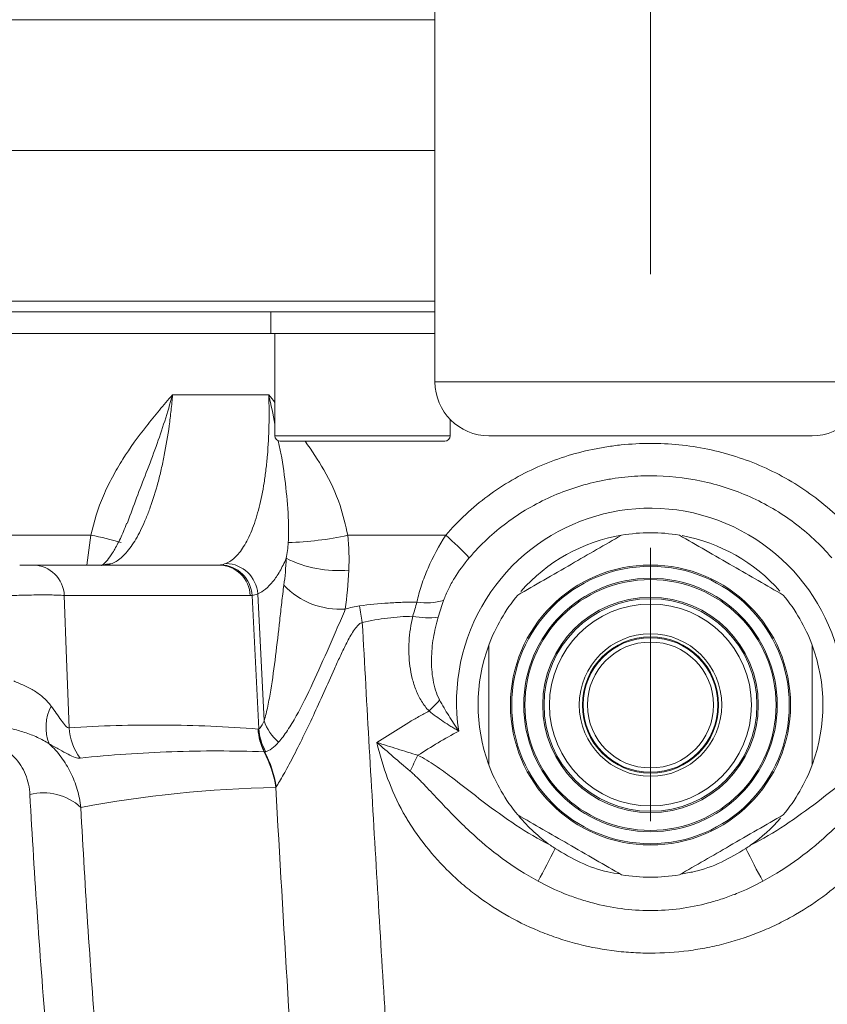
# Model space of a CAD drawing. Header units: millimetres. Extents: x 0 to 8410, y 0 to 5940.
# Tile 139 of 256: x 3564 to 3639, y 2339 to 2430. Entities that reach past the tile are written whole.
import ezdxf

# ---------------------------------------------------------------- set-up
doc = ezdxf.new("R2010")
doc.units = ezdxf.units.MM
doc.header["$LTSCALE"] = 10
doc.linetypes.add('CENTERX2', pattern=[20.32, 12.7, -2.54, 2.54, -2.54])
doc.styles.add('SLDTEXTSTYLE0', font='TXT', dxfattribs={"width": 0.605})
doc.dimstyles.new('SLDDIMSTYLE6', dxfattribs={"dimtxt": 50, "dimasz": 50, "dimexe": 0, "dimexo": 0.0625, "dimgap": 12.5, "dimtad": 1, "dimtoh": 1, "dimdec": 0, "dimrnd": 1e-09, "dimzin": 12, "dimdsep": 46, "dimtxsty": 'SLDTEXTSTYLE0', "dimsah": 1, "dimcen": 0.09, "dimadec": 0, "dimazin": 0, "dimtfac": 1, "dimtofl": 0, "dimtmove": 0, "dimatfit": 3, "dimfxl": 0, "dimfrac": 2, "dimtolj": 1, "dimtzin": 12, "dimarcsym": 0})

# ---------------------------------------------------------------- blocks, each defined once
blk = doc.blocks.new('*D20')
at = {"color": 7, "linetype": 'Continuous', "lineweight": 0}
for p, q in [((3323.264, 2768.841), (3323.264, 2002.575)), ((3622.908, 2227.14), (3622.908, 2002.575)), ((3323.264, 2017.575), (3622.908, 2017.575))]:
    blk.add_line(p, q, dxfattribs=at)
for centre, start, end in [((3476.631, 2055.929), 153.43495, 206.56505), ((3469.541, 2055.929), 333.43495, 26.56505)]:
    blk.add_arc(centre, 85.762, start, end, dxfattribs=at)
for points in [[(3323.264, 2017.575), (3373.264, 2010.075), (3373.264, 2025.075)], [(3622.908, 2017.575), (3572.908, 2025.075), (3572.908, 2010.075)]]:
    blk.add_solid(points, dxfattribs=at)
at = {"color": 7, "linetype": 'Continuous', "lineweight": 0, "insert": (3415.798, 2082.028), "char_height": 50, "attachment_point": 1, "style": 'SLDTEXTSTYLE0'}
blk.add_mtext('300', dxfattribs=at)
blk = doc.blocks.new('*D21')
at = {"color": 7, "linetype": 'Continuous', "lineweight": 0}
for p, q in [((3945.682, 2649.6), (3945.682, 2002.575)), ((3622.908, 2227.14), (3622.908, 2002.575)), ((3945.682, 2017.575), (3622.908, 2017.575))]:
    blk.add_line(p, q, dxfattribs=at)
for points in [[(3622.908, 2017.575), (3672.908, 2010.075), (3672.908, 2025.075)], [(3945.682, 2017.575), (3895.682, 2025.075), (3895.682, 2010.075)]]:
    blk.add_solid(points, dxfattribs=at)
at = {"color": 7, "linetype": 'Continuous', "lineweight": 0, "insert": (3727.007, 2082.028), "char_height": 50, "attachment_point": 1, "style": 'SLDTEXTSTYLE0'}
blk.add_mtext('323', dxfattribs=at)

msp = doc.modelspace()

# ---------------------------------------------------------------- linework, layer by layer
at = {"color": 7, "linetype": 'CENTERX2', "lineweight": 0}
msp.add_line((3622.907857, 2533.574759), (3622.907857, 2227.139992), dxfattribs=at)
at = {"color": 7, "linetype": 'Continuous', "lineweight": 0}
for p, q in [((3602.907858, 2476.820487), (3602.907858, 2396.574754)), ((3602.907858, 2418.07476), (3460.650782, 2418.07476)), ((3602.907858, 2403.074759), (3477.407853, 2403.074759)), ((3587.680484, 2403.074759), (3587.680484, 2401.074755)), ((3555.294732, 2401.074755), (3587.680484, 2401.074755)), ((3587.680484, 2401.074755), (3602.907858, 2401.074755)), ((3588.045484, 2401.074755), (3588.045484, 2391.574758)), ((3604.315483, 2391.574758), (3604.315483, 2393.097001)), ((3637.907857, 2391.574758), (3607.907857, 2391.574758)), ((3603.815484, 2391.074765), (3588.545481, 2391.074765)), ((3574.397779, 2383.600626), (3574.335701, 2383.433017)), ((3565.616271, 2379.574764), (3582.872073, 2379.574764))]:
    msp.add_line(p, q, dxfattribs=at)
at = {"color": 8, "linetype": 'Continuous', "lineweight": 0}
for p, q in [((3602.907858, 2430.222172), (3456.35278, 2430.222172)), ((3476.407851, 2404.074761), (3602.907858, 2404.074761)), ((3602.907858, 2396.574754), (3642.907857, 2396.574754)), ((3578.556063, 2395.388904), (3587.477813, 2395.388904)), ((3588.045484, 2391.574758), (3604.315483, 2391.574758)), ((3550.919222, 2382.34033), (3570.985096, 2382.34033)), ((3570.606145, 2379.574764), (3570.985096, 2382.34033)), ((3594.815151, 2382.34033), (3603.903332, 2382.34033)), ((3572.343047, 2379.583213), (3572.134978, 2379.574898)), ((3585.759002, 2376.731771), (3568.503204, 2376.731771)), ((3586.552865, 2364.350516), (3585.92709, 2376.74171)), ((3587.043843, 2365.115944), (3586.459595, 2376.906398))]:
    msp.add_line(p, q, dxfattribs=at)
at = {"color": 8, "linetype": 'Continuous', "lineweight": 0, "flags": 128}
for points in [[(3572.952508, 2379.723194), (3572.423025, 2379.667643), (3572.088725, 2379.574764)], [(3568.503204, 2376.731771), (3568.715426, 2370.875883), (3568.947929, 2364.464465)], [(3597.520024, 2363.096047), (3600.468286, 2364.954594), (3600.468338, 2364.954624)]]:
    msp.add_lwpolyline(points, dxfattribs=at)
at = {"color": 7, "linetype": 'Continuous', "lineweight": 0}
for radius in [13, 11.65, 9.875, 6.613675, 6.325, 6.25]:
    msp.add_circle((3622.907857, 2366.574759), radius, dxfattribs=at)
at = {"color": 8, "linetype": 'Continuous', "lineweight": 0}
for radius in [12.882843, 11.767157, 10.002661, 9.375, 5.85]:
    msp.add_circle((3622.907857, 2366.574759), radius, dxfattribs=at)
at = {"color": 7, "linetype": 'Continuous', "lineweight": 0}
for centre, radius, start, end in [((3607.907857, 2396.574759), 5, 180, 270), ((3637.907857, 2396.574759), 5, 270, 0), ((3588.545483, 2391.574759), 0.5, 180, 270), ((3603.815483, 2391.574759), 0.5, 270, 0), ((3622.907857, 2366.574759), 16, 99.63586519, 138.77339739), ((3622.907857, 2366.574759), 16, 80.36413481, 99.63586519), ((3622.907857, 2366.574759), 16, 41.32829046, 79.45657831), ((3622.907857, 2366.574759), 16, 140.36413481, 159.63586519), ((3622.907857, 2366.574759), 16, 20.36413481, 39.63586519), ((3622.907857, 2366.574759), 16, 159.63586519, 200.10550979), ((3622.907857, 2366.574759), 16, 339.89449021, 20.36413481), ((3622.907857, 2366.574759), 16, 200.36413481, 219.63586519), ((3622.907857, 2366.574759), 16, 320.36413481, 339.63586519), ((3622.907857, 2366.574759), 16, 220.20325874, 234.50554503), ((3622.907857, 2366.574759), 16, 305.49445491, 318.98824097), ((3622.907857, 2366.574759), 16, 260.36413481, 279.63586519)]:
    msp.add_arc(centre, radius, start, end, dxfattribs=at)
at = {"color": 8, "linetype": 'Continuous', "lineweight": 0}
for centre, radius, start, end in [((3622.907857, 2366.853785), 18, 351.38398602, 147.92755426), ((3566.73737, 2358.583339), 24.133749, 73.02646638, 79.86269254), ((3588.653186, 2409.92279), 28.262376, 271.2989654, 282.59318332), ((3580.636602, 2355.805947), 35.290426, 43.83424408, 48.75402799), ((3565.564562, 2376.634984), 2.940235, 1.88642605, 88.9922995), ((3582.820361, 2376.634985), 2.940234, 1.8863965, 88.99225512), ((3582.960195, 2376.614042), 2.969641, 2.46397477, 88.98083975), ((3583.413724, 2376.669775), 3.055047, 4.44218385, 88.129253), ((3593.965892, 2389.99213), 10.936297, 243.58905049, 274.94148896), ((3594.095572, 2382.621529), 7.160382, 223.31474379, 273.9112549), ((3668.385344, 2386.612556), 73.272568, 188.49598326, 189.71363839), ((3602.142974, 2381.50083), 5.443845, 260.43103828, 286.7568848), ((3622.907857, 2366.853785), 18, 147.92755426, 188.61601398), ((3602.297575, 2382.711037), 8.033241, 259.59334404, 276.52299217), ((3594.362373, 2374.550194), 11.695414, 313.16242908, 320.09753853), ((3570.986798, 2364.524423), 4.181428, 152.21681548, 201.95904762), ((3591.379881, 2366.594566), 4.581217, 198.82976553, 229.31246687), ((3574.072374, 2364.738569), 5.131771, 183.06180075, 217.14185776), ((3591.608525, 2364.566818), 5.120662, 182.50706852, 207.26213234), ((3591.664993, 2364.611539), 5.152079, 182.99665379, 207.6322295), ((3591.733498, 2364.784712), 5.198797, 184.7908479, 209.36236445), ((3577.986277, 2357.438168), 10.254252, 8.23974991, 27.80392944), ((3577.995202, 2357.442799), 10.283403, 8.48339061, 27.69419064), ((3499.464349, 2412.274389), 113.635374, 332.86183536, 333.68628398), ((3566.602502, 2353.388981), 5.03024, 46.94997533, 104.83117638), ((3561.90384, 2378.198727), 57.802854, 331.03549988, 334.43268879), ((3683.911875, 2378.198727), 57.802854, 205.56731121, 208.96450012)]:
    msp.add_arc(centre, radius, start, end, dxfattribs=at)
for points, knots in [([(3570.985096, 2382.34033), (3571.242858, 2383.616098), (3571.639924, 2384.83502), (3572.394532, 2386.599073), (3572.673427, 2387.177109), (3573.276903, 2388.310225), (3573.598645, 2388.860249), (3574.612825, 2390.470378), (3575.354327, 2391.49048), (3576.523341, 2392.976375), (3576.922468, 2393.464294), (3577.732411, 2394.431505), (3578.144328, 2394.912049), (3578.556064, 2395.388899)], [0, 0, 0, 0, 0.25, 0.25, 0.375, 0.375, 0.5, 0.5, 0.75, 0.75, 0.875, 0.875, 1, 1, 1, 1]), ([(3578.556064, 2395.388899), (3578.516465, 2394.901395), (3578.470309, 2394.416209), (3578.366032, 2393.458818), (3578.307818, 2392.985405), (3578.115236, 2391.580779), (3577.963063, 2390.665062), (3577.697856, 2389.323673), (3577.60365, 2388.884242), (3577.406389, 2388.032322), (3577.30298, 2387.618015), (3576.978612, 2386.409567), (3576.743619, 2385.649643), (3576.361857, 2384.580975), (3576.230684, 2384.239619), (3575.963198, 2383.592503), (3575.826498, 2383.285653), (3575.407622, 2382.414576), (3575.116736, 2381.899447), (3574.510607, 2381.005689), (3574.203118, 2380.6388), (3573.582759, 2380.062458), (3573.269349, 2379.852208), (3572.952507, 2379.723196)], [0, 0, 0, 0, 0.0625, 0.0625, 0.125, 0.125, 0.25, 0.25, 0.3125, 0.3125, 0.375, 0.375, 0.5, 0.5, 0.5625, 0.5625, 0.625, 0.625, 0.75, 0.75, 0.875, 0.875, 1, 1, 1, 1]), ([(3578.556063, 2395.388904), (3578.553632, 2395.380341), (3578.0924, 2393.755578), (3577.054737, 2390.470458), (3575.489512, 2386.581598), (3574.666983, 2384.335686), (3574.397779, 2383.600626)], [0, 0, 0, 0, 0.002081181, 0.394875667, 0.801950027, 1, 1, 1, 1]), ([(3583.513456, 2379.723196), (3583.828782, 2379.852271), (3584.131097, 2380.062665), (3584.710643, 2380.639445), (3584.988361, 2381.006655), (3585.515386, 2381.901125), (3585.758012, 2382.416671), (3586.091736, 2383.28847), (3586.197913, 2383.595577), (3586.399988, 2384.243244), (3586.496165, 2384.58492), (3586.766821, 2385.654397), (3586.920924, 2386.414901), (3587.113983, 2387.624284), (3587.171952, 2388.038916), (3587.274935, 2388.891508), (3587.320104, 2389.331385), (3587.434333, 2390.673365), (3587.481792, 2391.588615), (3587.521692, 2393.458642), (3587.514135, 2394.413418), (3587.477814, 2395.388899)], [0, 0, 0, 0, 0.125, 0.125, 0.25, 0.25, 0.375, 0.375, 0.4375, 0.4375, 0.5, 0.5, 0.625, 0.625, 0.6875, 0.6875, 0.75, 0.75, 0.875, 0.875, 1, 1, 1, 1]), ([(3588.045484, 2392.652455), (3587.876792, 2393.55019), (3587.706523, 2394.456323), (3587.479913, 2395.380341), (3587.477813, 2395.388904)], [0, 0, 0, 0, 0.990732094, 1, 1, 1, 1]), ([(3587.477813, 2395.388904), (3587.482383, 2395.383467), (3587.676813, 2395.15213), (3587.86334, 2394.912412), (3588.045484, 2394.678328)], [0, 0, 0, 0, 0.0235041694, 1, 1, 1, 1]), ([(3589.293874, 2381.667677), (3589.307983, 2382.330399), (3589.343672, 2384.00674), (3589.083007, 2386.746695), (3588.769892, 2389.219527), (3588.447476, 2390.724655), (3588.364447, 2391.112256)], [0, 0, 0, 0, 0.2179574, 0.551317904, 0.884455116, 1, 1, 1, 1]), ([(3590.866043, 2391.074765), (3591.462106, 2390.199061), (3592.732363, 2388.332868), (3594.122721, 2385.391524), (3594.603634, 2383.272381), (3594.815151, 2382.34033)], [0, 0, 0, 0, 0.331218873, 0.705853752, 1, 1, 1, 1]), ([(3603.903331, 2382.34033), (3605.080263, 2383.714408), (3606.385373, 2384.924779), (3608.524153, 2386.510751), (3609.267521, 2387.000815), (3610.816197, 2387.902705), (3611.625453, 2388.31566), (3614.082964, 2389.405493), (3615.778052, 2389.947224), (3617.964637, 2390.405155), (3618.405378, 2390.485653), (3619.293784, 2390.624252), (3619.742786, 2390.682474), (3621.089157, 2390.821809), (3621.984616, 2390.867942), (3624.664842, 2390.870967), (3626.443544, 2390.694376), (3629.098767, 2390.146459), (3629.969041, 2389.918606), (3631.672787, 2389.375438), (3632.507529, 2389.059854), (3634.142179, 2388.338918), (3634.942092, 2387.933575), (3636.505315, 2387.028197), (3637.256942, 2386.534768), (3638.695835, 2385.47103), (3639.38403, 2384.900186), (3640.697239, 2383.679398), (3641.324088, 2383.02717), (3641.912384, 2382.34033)], [0, 0, 0, 0, 0.125, 0.125, 0.1875, 0.1875, 0.25, 0.25, 0.375, 0.375, 0.40625, 0.40625, 0.4375, 0.4375, 0.5, 0.5, 0.625, 0.625, 0.6875, 0.6875, 0.75, 0.75, 0.8125, 0.8125, 0.875, 0.875, 0.9375, 0.9375, 1, 1, 1, 1]), ([(3639.722489, 2380.247188), (3638.683553, 2381.467989), (3637.526153, 2382.548112), (3635.621544, 2383.968425), (3634.956767, 2384.409165), (3633.575775, 2385.217912), (3632.868914, 2385.580697), (3631.424012, 2386.22707), (3630.685965, 2386.510647), (3629.179077, 2386.999631), (3628.408623, 2387.205377), (3626.060192, 2387.700533), (3624.486794, 2387.861505), (3622.115581, 2387.861312), (3621.323306, 2387.820577), (3620.131991, 2387.696368), (3619.734262, 2387.644317), (3618.947537, 2387.520309), (3618.557315, 2387.448246), (3616.621685, 2387.038332), (3615.122167, 2386.553478), (3612.949079, 2385.581897), (3612.233362, 2385.214198), (3610.859956, 2384.409618), (3610.200028, 2383.972369), (3608.933242, 2383.02854), (3608.326383, 2382.521963), (3607.167065, 2381.437694), (3606.61275, 2380.857655), (3606.093225, 2380.247188)], [0, 0, 0, 0, 0.125, 0.125, 0.1875, 0.1875, 0.25, 0.25, 0.3125, 0.3125, 0.375, 0.375, 0.5, 0.5, 0.5625, 0.5625, 0.59375, 0.59375, 0.625, 0.625, 0.75, 0.75, 0.8125, 0.8125, 0.875, 0.875, 0.9375, 0.9375, 1, 1, 1, 1]), ([(3601.238019, 2376.132733), (3601.34371, 2376.652194), (3601.486671, 2377.174001), (3601.831721, 2378.223273), (3602.034854, 2378.752555), (3602.722268, 2380.335782), (3603.268861, 2381.356784), (3603.903331, 2382.34033)], [0, 0, 0, 0, 0.25, 0.25, 0.5, 0.5, 1, 1, 1, 1]), ([(3589.101359, 2380.197283), (3588.915151, 2379.762787), (3588.718493, 2379.364145), (3588.407282, 2378.821842), (3588.301129, 2378.650982), (3588.08613, 2378.332121), (3587.976988, 2378.183592), (3587.423191, 2377.494563), (3586.954622, 2377.112721), (3586.459595, 2376.906398)], [0, 0, 0, 0, 0.25, 0.25, 0.375, 0.375, 0.5, 0.5, 1, 1, 1, 1]), ([(3606.093225, 2380.247188), (3605.584515, 2379.64943), (3605.123193, 2379.019871), (3604.512624, 2378.02236), (3604.323974, 2377.682437), (3603.986327, 2376.994142), (3603.836324, 2376.64477), (3603.712496, 2376.288149)], [0, 0, 0, 0, 0.5, 0.5, 0.75, 0.75, 1, 1, 1, 1]), ([(3587.043843, 2365.115939), (3587.112533, 2365.312582), (3587.174204, 2365.527911), (3587.289707, 2365.979432), (3587.343491, 2366.216442), (3587.495388, 2366.941172), (3587.584982, 2367.444725), (3587.836158, 2368.986163), (3587.980163, 2370.054773), (3588.250382, 2372.223093), (3588.375196, 2373.324303), (3588.559631, 2374.978902), (3588.620594, 2375.531184), (3588.746957, 2376.629307), (3588.812486, 2377.174963), (3588.885703, 2377.709464)], [0, 0, 0, 0, 0.0625, 0.0625, 0.125, 0.125, 0.25, 0.25, 0.5, 0.5, 0.75, 0.75, 0.875, 0.875, 1, 1, 1, 1]), ([(3568.503202, 2376.731767), (3568.431417, 2376.742409), (3568.335397, 2376.751834), (3568.096852, 2376.768351), (3567.952339, 2376.7755), (3567.624147, 2376.786942), (3567.441425, 2376.79126), (3567.038948, 2376.797106), (3566.817832, 2376.798599), (3566.357052, 2376.79861), (3566.115312, 2376.797174), (3565.608452, 2376.791333), (3565.348641, 2376.786973), (3564.825807, 2376.775621), (3564.559137, 2376.768541), (3564.029995, 2376.751886), (3563.769841, 2376.742409), (3563.514158, 2376.731767)], [0, 0, 0, 0, 0.125, 0.125, 0.25, 0.25, 0.375, 0.375, 0.5, 0.5, 0.625, 0.625, 0.75, 0.75, 0.875, 0.875, 1, 1, 1, 1]), ([(3595.916853, 2375.787267), (3596.803834, 2375.894936), (3597.690902, 2375.983301), (3599.021288, 2376.073381), (3599.464714, 2376.096331), (3600.351453, 2376.12647), (3600.794718, 2376.132735), (3601.238019, 2376.132733)], [0, 0, 0, 0, 0.5, 0.5, 0.75, 0.75, 1, 1, 1, 1]), ([(3594.58399, 2375.47783), (3594.47136, 2375.186306), (3594.349164, 2374.893882), (3594.097891, 2374.309604), (3593.969308, 2374.017602), (3593.585198, 2373.143089), (3593.331256, 2372.562127), (3592.57675, 2370.834795), (3592.078122, 2369.70028), (3591.069428, 2367.536335), (3590.560107, 2366.503271), (3589.769573, 2365.085987), (3589.50159, 2364.635924), (3588.950857, 2363.804231), (3588.672451, 2363.42966), (3588.393234, 2363.120736)], [0, 0, 0, 0, 0.0625, 0.0625, 0.125, 0.125, 0.25, 0.25, 0.5, 0.5, 0.75, 0.75, 0.875, 0.875, 1, 1, 1, 1]), ([(3596.16326, 2374.249719), (3596.055005, 2374.212601), (3595.959343, 2374.150072), (3595.786786, 2374.00759), (3595.711108, 2373.928736), (3595.498596, 2373.681887), (3595.375947, 2373.502905), (3595.031548, 2372.957141), (3594.834338, 2372.581658), (3594.45503, 2371.82825), (3594.275383, 2371.4497), (3593.924623, 2370.695416), (3593.753672, 2370.31925), (3593.246962, 2369.196395), (3592.917261, 2368.455729), (3592.264139, 2367.005317), (3591.940654, 2366.2944), (3591.296612, 2364.90851), (3590.975981, 2364.233176), (3590.339496, 2362.930085), (3590.026736, 2362.308721), (3589.572299, 2361.436893), (3589.423323, 2361.156398), (3589.132574, 2360.619756), (3588.991434, 2360.364836), (3588.590761, 2359.656667), (3588.349985, 2359.254382), (3588.166089, 2358.959838)], [0, 0, 0, 0, 0.015625, 0.015625, 0.03125, 0.03125, 0.0625, 0.0625, 0.125, 0.125, 0.1875, 0.1875, 0.25, 0.25, 0.375, 0.375, 0.5, 0.5, 0.625, 0.625, 0.75, 0.75, 0.8125, 0.8125, 0.875, 0.875, 1, 1, 1, 1]), ([(3600.846504, 2374.809944), (3600.06657, 2374.801398), (3599.286292, 2374.744698), (3597.725157, 2374.550496), (3596.944305, 2374.413626), (3596.16326, 2374.249719)], [0, 0, 0, 0, 0.5, 0.5, 1, 1, 1, 1]), ([(3596.16326, 2374.249719), (3596.58798, 2366.473317), (3597.029173, 2358.698701), (3597.720198, 2347.039947), (3597.955421, 2343.154225), (3598.31625, 2337.326508), (3598.43786, 2335.38408), (3598.591614, 2332.956235), (3598.617565, 2332.470139), (3598.673391, 2331.498345), (3598.757438, 2330.040654), (3598.842416, 2328.582958), (3599.812638, 2312.062457), (3600.831604, 2296.51442), (3601.992668, 2280.970213)], [0, 0, 0, 0, 0.25, 0.25, 0.375, 0.375, 0.4375, 0.4375, 0.453125, 0.453125, 0.46875, 0.5, 0.5, 1, 1, 1, 1]), ([(3602.362841, 2366.019358), (3602.086282, 2366.298014), (3601.857024, 2366.6046), (3601.458964, 2367.253687), (3601.291052, 2367.596711), (3601.005098, 2368.312567), (3600.889862, 2368.679038), (3600.705502, 2369.420577), (3600.632769, 2369.795855), (3600.529905, 2370.556417), (3600.49894, 2370.942402), (3600.474961, 2371.719266), (3600.481952, 2372.107016), (3600.554035, 2373.268434), (3600.669793, 2374.040283), (3600.846504, 2374.809944)], [0, 0, 0, 0, 0.125, 0.125, 0.25, 0.25, 0.375, 0.375, 0.5, 0.5, 0.625, 0.625, 0.75, 0.75, 1, 1, 1, 1]), ([(3603.210167, 2374.729801), (3603.018447, 2374.095589), (3602.867731, 2373.454923), (3602.655134, 2372.159631), (3602.593119, 2371.501287), (3602.576153, 2370.194267), (3602.619431, 2369.544298), (3602.790874, 2368.576443), (3602.865394, 2368.25895), (3603.059272, 2367.639709), (3603.177367, 2367.337183), (3603.334365, 2367.047794)], [0, 0, 0, 0, 0.25, 0.25, 0.5, 0.5, 0.75, 0.75, 0.875, 0.875, 1, 1, 1, 1]), ([(3563.809395, 2368.804775), (3564.131681, 2368.669248), (3564.459301, 2368.532497), (3565.113037, 2368.231331), (3565.440128, 2368.064393), (3566.046365, 2367.689472), (3566.330699, 2367.479013), (3566.850776, 2367.006609), (3567.081491, 2366.750093), (3567.287415, 2366.473503)], [0, 0, 0, 0, 0.25, 0.25, 0.5, 0.5, 0.75, 0.75, 1, 1, 1, 1]), ([(3603.334365, 2367.047794), (3603.599754, 2366.558615), (3603.88285, 2366.073732), (3604.328304, 2365.351261), (3604.480306, 2365.11127), (3604.790849, 2364.63292), (3604.950323, 2364.393361), (3605.110995, 2364.157175)], [0, 0, 0, 0, 0.5, 0.5, 0.75, 0.75, 1, 1, 1, 1]), ([(3567.287415, 2366.473503), (3567.453009, 2366.251081), (3567.613197, 2366.027421), (3567.920634, 2365.59223), (3568.06816, 2365.379957), (3568.354458, 2364.982273), (3568.49481, 2364.793521), (3568.688979, 2364.584228), (3568.750371, 2364.528016), (3568.861452, 2364.45973), (3568.909102, 2364.44921), (3568.947927, 2364.464458)], [0, 0, 0, 0, 0.25, 0.25, 0.5, 0.5, 0.75, 0.75, 0.875, 0.875, 1, 1, 1, 1]), ([(3600.468338, 2364.95463), (3600.624644, 2365.046084), (3600.781312, 2365.137097), (3601.09546, 2365.317449), (3601.567859, 2365.585848), (3602.043855, 2365.847749), (3602.362841, 2366.019358)], [0, 0, 0, 0, 0.25, 0.25, 0.5, 1, 1, 1, 1]), ([(3602.362841, 2366.019358), (3602.779503, 2365.678821), (3603.219321, 2365.35502), (3603.907979, 2364.890187), (3604.142402, 2364.738763), (3604.500948, 2364.516665), (3604.621616, 2364.443474), (3604.865212, 2364.298749), (3604.989017, 2364.226803), (3605.110995, 2364.157175)], [0, 0, 0, 0, 0.5, 0.5, 0.75, 0.75, 0.875, 0.875, 1, 1, 1, 1]), ([(3586.552866, 2364.35052), (3586.595906, 2364.367069), (3586.637857, 2364.403415), (3586.721144, 2364.499842), (3586.762628, 2364.560619), (3586.885121, 2364.765745), (3586.964649, 2364.932385), (3587.043843, 2365.115939)], [0, 0, 0, 0, 0.25, 0.25, 0.5, 0.5, 1, 1, 1, 1]), ([(3567.108728, 2362.960803), (3566.938453, 2363.077102), (3566.760953, 2363.184888), (3566.393051, 2363.387107), (3566.201531, 2363.482013), (3565.619459, 2363.746491), (3565.221987, 2363.896773), (3564.415541, 2364.165006), (3564.00747, 2364.282153), (3563.203376, 2364.485568), (3562.803988, 2364.572714), (3562.406081, 2364.646329)], [0, 0, 0, 0, 0.125, 0.125, 0.25, 0.25, 0.5, 0.5, 0.75, 0.75, 1, 1, 1, 1]), ([(3568.947927, 2364.464458), (3571.86175, 2364.64568), (3574.780643, 2364.729999), (3580.629073, 2364.695191), (3583.558245, 2364.57642), (3586.492766, 2364.342825)], [0, 0, 0, 0, 0.5, 0.5, 1, 1, 1, 1]), ([(3605.110995, 2364.157175), (3604.465047, 2363.806567), (3603.827323, 2363.441984), (3602.566954, 2362.687192), (3601.946489, 2362.293304), (3601.324864, 2361.90144)], [0, 0, 0, 0, 0.5, 0.5, 1, 1, 1, 1]), ([(3565.314905, 2358.251633), (3565.278973, 2358.901425), (3565.141437, 2359.532503), (3564.785543, 2360.407247), (3564.641368, 2360.688805), (3564.299293, 2361.225521), (3564.104592, 2361.475894), (3563.665671, 2361.938806), (3563.418946, 2362.153005), (3562.883079, 2362.528686), (3562.595029, 2362.690291), (3562.130586, 2362.89032), (3561.969407, 2362.950156), (3561.640735, 2363.052944), (3561.473433, 2363.095965), (3560.96263, 2363.19989), (3560.610323, 2363.235899), (3560.245284, 2363.235899)], [0, 0, 0, 0, 0.25, 0.25, 0.375, 0.375, 0.5, 0.5, 0.625, 0.625, 0.75, 0.75, 0.8125, 0.8125, 0.875, 0.875, 1, 1, 1, 1]), ([(3567.108728, 2362.960803), (3567.518703, 2362.585031), (3567.889946, 2362.173103), (3568.389915, 2361.50222), (3568.547284, 2361.269098), (3568.837865, 2360.793081), (3568.971795, 2360.549328), (3569.340559, 2359.80139), (3569.542598, 2359.280646), (3569.858794, 2358.194887), (3569.971075, 2357.634843), (3570.036329, 2357.064866)], [0, 0, 0, 0, 0.25, 0.25, 0.375, 0.375, 0.5, 0.5, 0.75, 0.75, 1, 1, 1, 1]), ([(3569.98162, 2361.640051), (3569.850845, 2361.626268), (3569.690078, 2361.65212), (3569.314518, 2361.775381), (3569.09882, 2361.872617), (3568.614868, 2362.119718), (3568.349615, 2362.267675), (3567.768047, 2362.594956), (3567.449398, 2362.775609), (3567.108728, 2362.960803)], [0, 0, 0, 0, 0.25, 0.25, 0.5, 0.5, 0.75, 0.75, 1, 1, 1, 1]), ([(3588.393234, 2363.120736), (3588.172569, 2362.876594), (3587.958532, 2362.672253), (3587.552337, 2362.367265), (3587.363454, 2362.27032), (3587.202558, 2362.235582)], [0, 0, 0, 0, 0.5, 0.5, 1, 1, 1, 1]), ([(3599.967122, 2356.571949), (3599.409822, 2357.595337), (3598.925055, 2358.656074), (3598.108175, 2360.832828), (3597.774282, 2361.953851), (3597.520024, 2363.096054)], [0, 0, 0, 0, 0.5, 0.5, 1, 1, 1, 1]), ([(3600.589511, 2360.441003), (3600.060956, 2360.886659), (3599.540433, 2361.331238), (3598.516352, 2362.217095), (3598.010578, 2362.660469), (3597.520024, 2363.096054)], [0, 0, 0, 0, 0.5, 0.5, 1, 1, 1, 1]), ([(3601.324864, 2361.90144), (3600.680178, 2362.100018), (3600.04019, 2362.298302), (3599.088009, 2362.596813), (3598.771918, 2362.696485), (3598.142511, 2362.896311), (3597.828256, 2362.996848), (3597.520024, 2363.096054)], [0, 0, 0, 0, 0.5, 0.5, 0.75, 0.75, 1, 1, 1, 1]), ([(3587.056664, 2362.221235), (3584.189348, 2362.332695), (3581.33121, 2362.334568), (3575.637697, 2362.137015), (3572.802667, 2361.937368), (3569.98162, 2361.640051)], [0, 0, 0, 0, 0.5, 0.5, 1, 1, 1, 1]), ([(3601.324864, 2361.90144), (3601.888785, 2361.62367), (3602.416437, 2361.295204), (3603.44505, 2360.600965), (3603.94502, 2360.233807), (3605.432179, 2359.114509), (3606.404728, 2358.341904), (3608.381215, 2356.840572), (3609.383223, 2356.110784), (3611.448141, 2354.747283), (3612.510655, 2354.112626), (3613.617871, 2353.548012)], [0, 0, 0, 0, 0.125, 0.125, 0.25, 0.25, 0.5, 0.5, 0.75, 0.75, 1, 1, 1, 1]), ([(3632.197844, 2353.548012), (3633.305, 2354.112595), (3634.367494, 2354.747234), (3636.432412, 2356.110729), (3637.434465, 2356.840546), (3639.410954, 2358.341879), (3640.3835, 2359.114481), (3641.87066, 2360.233782), (3642.370632, 2360.600942), (3643.399253, 2361.295189), (3643.926912, 2361.623661), (3644.49085, 2361.90144)], [0, 0, 0, 0, 0.25, 0.25, 0.5, 0.5, 0.75, 0.75, 0.875, 0.875, 1, 1, 1, 1]), ([(3612.476708, 2350.206673), (3610.138427, 2351.464229), (3608.059874, 2353.049695), (3605.657417, 2355.285869), (3605.187129, 2355.745286), (3604.263847, 2356.679024), (3603.810494, 2357.153962), (3602.908954, 2358.109399), (3602.463317, 2358.592052), (3601.782018, 2359.304983), (3601.55276, 2359.540728), (3601.082966, 2360.00184), (3600.842734, 2360.227496), (3600.589511, 2360.441003)], [0, 0, 0, 0, 0.5, 0.5, 0.625, 0.625, 0.75, 0.75, 0.875, 0.875, 0.9375, 0.9375, 1, 1, 1, 1]), ([(3645.226203, 2360.441003), (3644.972994, 2360.227508), (3644.732772, 2360.001862), (3644.262996, 2359.54077), (3644.033746, 2359.305035), (3643.35247, 2358.592129), (3642.906847, 2358.109491), (3642.005337, 2357.154085), (3641.552001, 2356.679163), (3640.628758, 2355.745457), (3640.158518, 2355.28608), (3637.75581, 2353.049647), (3635.677137, 2351.464148), (3633.339006, 2350.206673)], [0, 0, 0, 0, 0.0625, 0.0625, 0.125, 0.125, 0.25, 0.25, 0.375, 0.375, 0.5, 0.5, 1, 1, 1, 1]), ([(3593.205879, 2282.433204), (3592.20272, 2295.168756), (3591.293795, 2307.910827), (3590.037294, 2327.028929), (3589.636974, 2333.401898), (3588.865411, 2346.151626), (3588.493883, 2352.528725), (3588.134673, 2358.907764)], [0, 0, 0, 0, 0.5, 0.5, 0.75, 0.75, 1, 1, 1, 1]), ([(3645.848593, 2356.571949), (3645.710894, 2356.331059), (3645.567378, 2356.089496), (3645.274533, 2355.61501), (3645.124245, 2355.380409), (3644.66184, 2354.684443), (3644.014553, 2353.777368), (3643.305684, 2352.911561), (3642.565521, 2352.066444), (3642.178678, 2351.653146), (3640.978527, 2350.453457), (3640.128387, 2349.708982), (3638.327657, 2348.328805), (3637.377089, 2347.693086), (3635.8712, 2346.824604), (3635.356162, 2346.549727), (3634.313361, 2346.036469), (3633.783834, 2345.797096), (3632.170914, 2345.130319), (3631.063251, 2344.754117), (3629.350876, 2344.296101), (3628.769257, 2344.160783), (3627.600902, 2343.929482), (3627.015007, 2343.833484), (3625.252251, 2343.603425), (3624.070337, 2343.527035), (3622.287259, 2343.528754), (3621.691193, 2343.548777), (3620.495566, 2343.628688), (3619.898912, 2343.688525), (3618.131507, 2343.924434), (3616.975421, 2344.157105), (3615.273454, 2344.616065), (3614.711512, 2344.78745), (3613.598413, 2345.167265), (3613.045027, 2345.376692), (3611.422729, 2346.052367), (3610.389508, 2346.565629), (3608.412739, 2347.710451), (3607.469209, 2348.342022), (3606.119968, 2349.378016), (3605.681269, 2349.738173), (3604.826227, 2350.488775), (3604.412162, 2350.877359), (3603.219471, 2352.072553), (3602.485679, 2352.912314), (3601.473942, 2354.235902), (3601.151578, 2354.687795), (3600.690467, 2355.381969), (3600.540507, 2355.616085), (3600.321225, 2355.971406), (3600.213, 2356.150103), (3600.106909, 2356.330368), (3600.036658, 2356.450896), (3600.000302, 2356.511019), (3599.967122, 2356.571949)], [0, 0, 0, 0, 0.015625, 0.015625, 0.03125, 0.03125, 0.0625, 0.09375, 0.09375, 0.125, 0.125, 0.1875, 0.1875, 0.25, 0.25, 0.28125, 0.28125, 0.3125, 0.3125, 0.375, 0.375, 0.40625, 0.40625, 0.4375, 0.4375, 0.5, 0.5, 0.53125, 0.53125, 0.5625, 0.5625, 0.625, 0.625, 0.65625, 0.65625, 0.6875, 0.6875, 0.75, 0.75, 0.8125, 0.8125, 0.84375, 0.84375, 0.875, 0.875, 0.9375, 0.9375, 0.96875, 0.96875, 0.984375, 0.984375, 0.9921875, 0.99609375, 0.99609375, 1, 1, 1, 1]), ([(3633.339006, 2350.206673), (3632.53906, 2349.776453), (3631.719334, 2349.390571), (3630.457266, 2348.884056), (3630.031157, 2348.727286), (3629.167514, 2348.439105), (3628.728836, 2348.307435), (3626.526904, 2347.721458), (3624.728753, 2347.478214), (3621.055728, 2347.481009), (3619.267796, 2347.726689), (3617.087031, 2348.307485), (3616.653608, 2348.437447), (3615.792133, 2348.724613), (3615.363299, 2348.882188), (3614.097073, 2349.390137), (3613.276319, 2349.776633), (3612.476708, 2350.206673)], [0, 0, 0, 0, 0.125, 0.125, 0.1875, 0.1875, 0.25, 0.25, 0.5, 0.5, 0.75, 0.75, 0.8125, 0.8125, 0.875, 0.875, 1, 1, 1, 1])]:
    msp.add_open_spline(points, degree=3, knots=knots, dxfattribs=at)
at = {"color": 7, "linetype": 'Continuous', "lineweight": 0}
for points, knots in [([(3574.288784, 2383.450839), (3574.242243, 2383.318261), (3574.010205, 2382.657279), (3573.562703, 2381.709872), (3572.9929, 2380.671829), (3572.483844, 2379.986339), (3572.120238, 2379.610896), (3571.934016, 2379.518269), (3571.976609, 2379.531681), (3571.98017, 2379.532802)], [0, 0, 0, 0, 0.049775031, 0.248158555, 0.443243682, 0.626819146, 0.807321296, 0.983893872, 1, 1, 1, 1]), ([(3610.586032, 2376.781258), (3611.386566, 2377.243449), (3613.011019, 2378.181333), (3615.497894, 2379.617114), (3617.944139, 2381.029458), (3619.460776, 2381.905089), (3620.229683, 2382.349017)], [0, 0, 0, 0, 0.254783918, 0.517010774, 0.755133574, 1, 1, 1, 1]), ([(3625.586032, 2382.349017), (3626.386567, 2381.886834), (3628.011027, 2380.948962), (3630.497889, 2379.513159), (3632.944139, 2378.100818), (3634.460776, 2377.225187), (3635.229682, 2376.781258)], [0, 0, 0, 0, 0.254783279, 0.517010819, 0.755133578, 1, 1, 1, 1]), ([(3564.369011, 2379.574759), (3564.49694, 2379.574759), (3564.631769, 2379.574759), (3564.893415, 2379.574759), (3565.02269, 2379.574759), (3565.253186, 2379.574759), (3565.356127, 2379.574759), (3565.520005, 2379.574759), (3565.580603, 2379.574759), (3565.616272, 2379.574759)], [0, 0, 0, 0, 0.25, 0.25, 0.5, 0.5, 0.75, 0.75, 1, 1, 1, 1]), ([(3607.907857, 2361.006993), (3607.907857, 2361.520383), (3607.907857, 2362.756973), (3607.907857, 2364.804163), (3607.907857, 2367.190038), (3607.907857, 2369.676129), (3607.907857, 2371.313857), (3607.907857, 2372.142527)], [0, 0, 0, 0, 0.14244639, 0.34310747, 0.547925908, 0.771256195, 1, 1, 1, 1]), ([(3637.907857, 2372.142527), (3637.907857, 2371.332598), (3637.907857, 2369.695429), (3637.907857, 2367.225592), (3637.907857, 2364.820666), (3637.907857, 2362.772473), (3637.907857, 2361.520379), (3637.907857, 2361.006993)], [0, 0, 0, 0, 0.2236457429, 0.452071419, 0.6525876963, 0.8575533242, 1, 1, 1, 1]), ([(3620.229683, 2350.800495), (3619.429148, 2351.262685), (3617.804693, 2352.200569), (3615.317823, 2353.636359), (3612.871575, 2355.048702), (3611.354938, 2355.924333), (3610.586032, 2356.368262)], [0, 0, 0, 0, 0.254783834, 0.517010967, 0.755133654, 1, 1, 1, 1]), ([(3635.229682, 2356.368262), (3634.429148, 2355.906071), (3632.804693, 2354.968188), (3630.317823, 2353.532398), (3627.871575, 2352.120054), (3626.354938, 2351.244423), (3625.586032, 2350.800495)], [0, 0, 0, 0, 0.254783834, 0.517010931, 0.755133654, 1, 1, 1, 1]), ([(3614.046574, 2353.252682), (3614.820539, 2352.797157), (3616.368447, 2351.886119), (3618.43808, 2351.121342), (3619.707923, 2350.937449), (3620.087751, 2350.882444)], [0, 0, 0, 0, 0.412077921, 0.824144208, 1, 1, 1, 1]), ([(3625.729693, 2350.883442), (3626.13845, 2350.945389), (3627.432998, 2351.141577), (3629.50028, 2351.908023), (3631.019594, 2352.808457), (3631.76914, 2353.252682)], [0, 0, 0, 0, 0.189496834, 0.600142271, 1, 1, 1, 1])]:
    msp.add_open_spline(points, degree=3, knots=knots, dxfattribs=at)
at = {"color": 8, "linetype": 'Continuous', "lineweight": 0}
for points in [[(3594.815151, 2382.34033), (3594.937352, 2381.244209), (3594.960137, 2380.162167), (3594.907928, 2379.096477)], [(3589.101359, 2380.197283), (3589.197787, 2380.663753), (3589.266691, 2381.153435), (3589.293873, 2381.667671)], [(3572.952507, 2379.723196), (3572.767595, 2379.647903), (3572.564563, 2379.60123), (3572.343045, 2379.583215)], [(3582.872073, 2379.574759), (3582.919229, 2379.574759), (3582.966222, 2379.577579), (3583.013014, 2379.583215)], [(3583.013014, 2379.583215), (3583.162581, 2379.60123), (3583.329519, 2379.647903), (3583.513456, 2379.723196)], [(3588.885703, 2377.709464), (3588.992975, 2378.492573), (3589.065403, 2379.328218), (3589.101359, 2380.197283)], [(3594.907928, 2379.096477), (3594.845992, 2377.832264), (3594.737238, 2376.616858), (3594.58399, 2375.47783)], [(3585.927089, 2376.741715), (3585.871248, 2376.735084), (3585.815205, 2376.731767), (3585.759002, 2376.731767)], [(3586.459595, 2376.906398), (3586.267006, 2376.817892), (3586.089331, 2376.762926), (3585.927089, 2376.741715)], [(3594.58399, 2375.47783), (3595.018021, 2375.621792), (3595.465017, 2375.73242), (3595.916853, 2375.787267)], [(3600.846504, 2374.809944), (3600.983085, 2375.262087), (3601.108337, 2375.704183), (3601.238019, 2376.132733)], [(3603.712496, 2376.288149), (3603.53548, 2375.77835), (3603.369886, 2375.258148), (3603.210167, 2374.729801)], [(3586.492766, 2364.342825), (3586.501855, 2364.342101), (3586.510922, 2364.341894), (3586.519961, 2364.342208)], [(3586.519961, 2364.342208), (3586.531074, 2364.342593), (3586.542068, 2364.345492), (3586.552866, 2364.35052)], [(3587.100546, 2362.222031), (3587.085695, 2362.221422), (3587.071067, 2362.221157), (3587.056664, 2362.221235)], [(3587.202558, 2362.235582), (3587.16704, 2362.227914), (3587.132967, 2362.223426), (3587.100546, 2362.222031)], [(3588.134673, 2358.907764), (3581.993941, 2358.792669), (3575.933859, 2358.177848), (3570.036329, 2357.064866)], [(3588.166089, 2358.959838), (3588.155279, 2358.942524), (3588.144808, 2358.925165), (3588.134673, 2358.907764)], [(3566.893381, 2335.246046), (3566.259951, 2342.946019), (3565.737194, 2350.614803), (3565.314905, 2358.251633)], [(3570.036329, 2357.064866), (3570.439626, 2349.461558), (3570.94323, 2341.826158), (3571.557144, 2334.15928)]]:
    msp.add_open_spline(points, degree=3, dxfattribs=at)
at = {"color": 7, "linetype": 'Continuous', "lineweight": 0}
for points in [[(3613.617871, 2353.548012), (3613.759154, 2353.447256), (3613.902092, 2353.348788), (3614.046575, 2353.252685)], [(3631.76914, 2353.252685), (3631.913622, 2353.348788), (3632.056561, 2353.447256), (3632.197844, 2353.548012)]]:
    msp.add_open_spline(points, degree=3, dxfattribs=at)

# ---------------------------------------------------------------- dimensions: what is measured, and where the dimension line sits
dim = msp.add_linear_dim(base=(3622.907857, 2017.574759), p1=(3323.263952, 2768.841284), p2=(3622.907857, 2227.139992), text='(<>)', dimstyle='SLDDIMSTYLE6', dxfattribs=at)
dim.commit()
dim.dimension.update_dxf_attribs({"geometry": '*D20', "text_midpoint": (3473.085905, 2017.574759), "dimtype": 160})
dim = msp.add_linear_dim(base=(3622.907857, 2017.574759), p1=(3945.6821, 2649.600458), p2=(3622.907857, 2227.139992), dimstyle='SLDDIMSTYLE6', dxfattribs=at)
dim.commit()
dim.dimension.update_dxf_attribs({"geometry": '*D21', "text_midpoint": (3784.294979, 2017.574759), "dimtype": 160})

doc.saveas('drawing.dxf')
